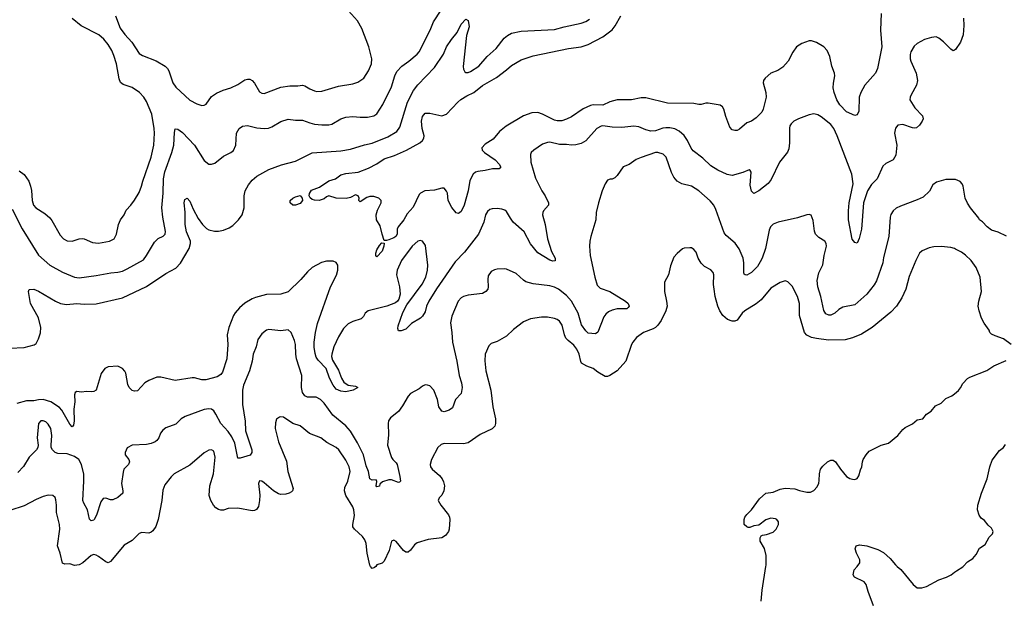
# Model space of a CAD drawing. Header units: inches. Extents: x 1793441 to 1900654, y 320892 to 470514.
# Tile 90 of 99: x 1852214 to 1860416, y 449733 to 454557. Entities that reach past the tile are written whole.
import ezdxf

# ---------------------------------------------------------------- set-up
doc = ezdxf.new("R2010")
doc.units = ezdxf.units.IN
doc.header["$MEASUREMENT"] = 0
for name, color, linetype in [('B8454', 7, 'Continuous'), ('B8455', 7, 'Continuous'), ('B8464', 7, 'Continuous'), ('B8465', 7, 'Continuous')]:
    doc.layers.add(name, color=color, linetype=linetype)

msp = doc.modelspace()

# ---------------------------------------------------------------- linework, layer by layer
at = {"layer": 'B8454', "color": 5}
for points, elevation in [([(1855179.5, 450000), (1855170, 449989.7), (1855150, 449981.6), (1855136, 450000)], 380), ([(1858389.6, 449710.4), (1858398.3, 449801.7), (1858430.4, 450000)], 380), ([(1859326, 449670), (1859281.4, 449790), (1859264.8, 449850), (1859249.8, 449869.8), (1859167, 449910), (1859156.9, 449930), (1859165.4, 449970), (1859189.2, 450000)], 360), ([(1859524.2, 450000), (1859553.8, 449973.8), (1859655.5, 449850), (1859690, 449821.6), (1859730, 449820.4), (1859768.1, 449831.9), (1859870, 449886.7), (1859934, 449910), (1859974, 449930), (1860000, 449950.4)], 360)]:
    msp.add_lwpolyline(points, dxfattribs=dict(at, elevation=elevation))
at = {"layer": 'B8455', "color": 5}
for points, elevation in [([(1852150, 452977.6), (1852233.7, 452813.7), (1852370, 452595.3), (1852464.9, 452510), (1852570, 452452.8), (1852670, 452411.7), (1852710, 452405.3), (1852850, 452424.9), (1852972.1, 452447.9), (1853030, 452452.4), (1853070, 452462), (1853110, 452479.6), (1853243.6, 452556.4), (1853271.1, 452590), (1853336.5, 452703.5), (1853368, 452732), (1853407.4, 452752.6), (1853425.6, 452770), (1853428.2, 452791.8), (1853405.3, 452910), (1853397.8, 452990), (1853409, 453110), (1853412.7, 453230), (1853423.1, 453290), (1853481.1, 453450), (1853498.2, 453510), (1853503.1, 453616.9), (1853510, 453646), (1853530, 453645.5), (1853570, 453617.6), (1853668.8, 453510), (1853750, 453382.4), (1853790, 453354), (1853810, 453352.2), (1853837.8, 453362.2), (1853910, 453420.4), (1853971.2, 453448.8), (1853993.7, 453466.3), (1854014, 453510), (1854018.7, 453610), (1854042, 453650), (1854070, 453670.4), (1854110, 453674), (1854190, 453656), (1854250, 453650.3), (1854286.1, 453653.9), (1854314.9, 453665.1), (1854390, 453708.8), (1854450, 453727.2), (1854510, 453719.5), (1854570, 453719.6), (1854630, 453696.5), (1854670, 453686.5), (1854730, 453679.6), (1854790, 453681.5), (1854814.2, 453685.8), (1854890, 453730.3), (1854930, 453744.6), (1854989.7, 453750.3), (1855050, 453743.6), (1855110, 453744), (1855163.9, 453756.1), (1855190, 453772.7), (1855237.7, 453850), (1855310, 453998), (1855338, 454090), (1855354.4, 454125.6), (1855397.4, 454170), (1855454.3, 454210), (1855524.7, 454270), (1855541, 454290), (1855634.2, 454470), (1855660, 454540), (1855723.3, 454636.7)], 360), ([(1853011.7, 454590), (1853050, 454487), (1853090, 454433.4), (1853147.4, 454370), (1853210, 454274.4), (1853237.6, 454257.6), (1853350, 454215.5), (1853426.3, 454170), (1853445.2, 454150), (1853456.5, 454130), (1853488.3, 454030), (1853513.8, 453993.8), (1853630, 453886), (1853690, 453854.9), (1853730, 453843.1), (1853750, 453845.5), (1853766, 453854), (1853810, 453915.5), (1853854.3, 453945.7), (1853909.8, 453970.2), (1853971.7, 453988.3), (1854030, 454017), (1854090, 454054.9), (1854110, 454061.3), (1854130, 454060.4), (1854150, 454050.4), (1854170, 454027.7), (1854210, 453956.3), (1854230, 453943.8), (1854250, 453942.4), (1854390, 453994), (1854464.8, 454004.8), (1854530, 454005.3), (1854570, 454011.4), (1854590, 454006.7), (1854630, 453981.5), (1854670, 453965.3), (1854690, 453959.5), (1854730, 453960.3), (1854870, 454003.6), (1854990, 454023.7), (1855030, 454035.8), (1855079.6, 454070), (1855118.7, 454130), (1855142.9, 454190), (1855147, 454230), (1855120.7, 454330), (1855063.9, 454483.9), (1855027.5, 454547.5), (1854951.9, 454631.9)], 380), ([(1859391.3, 454608.7), (1859385.2, 454470), (1859394.7, 454330), (1859360.2, 454150), (1859343.2, 454110), (1859253.2, 454010), (1859219.3, 453950), (1859207.2, 453910), (1859205.2, 453794.8), (1859190, 453764), (1859170, 453759.3), (1859100.5, 453790), (1859046.4, 453846.4), (1859021.7, 453890), (1858999.1, 453950), (1858991.4, 453990), (1858992.2, 454027.8), (1859004.6, 454090), (1859002.5, 454110), (1858980.3, 454170), (1858962.9, 454250), (1858941.3, 454301.3), (1858913.2, 454330), (1858850, 454367), (1858810, 454382), (1858790, 454382), (1858730, 454358), (1858685.5, 454330), (1858652.9, 454287.1), (1858614.4, 454210), (1858570, 454162.7), (1858530, 454133.2), (1858470, 454112.3), (1858423.8, 454070), (1858408.9, 454050), (1858407.4, 454030), (1858430.3, 453950), (1858432.9, 453910), (1858407.9, 453812.1), (1858394.7, 453785.3), (1858350, 453738), (1858310, 453712.3), (1858270, 453696), (1858210, 453644), (1858190, 453634), (1858170, 453632.7), (1858150, 453638), (1858130, 453661.2), (1858096.1, 453750), (1858078.9, 453810), (1858067.4, 453830), (1858050, 453843.5), (1857950, 453861.1), (1857930, 453861.3), (1857890, 453849.7), (1857870.3, 453849.7), (1857830, 453857.6), (1857610, 453862), (1857430, 453905.8), (1857390, 453905.8), (1857310, 453888.9), (1857190, 453888.5), (1857130, 453872), (1857070, 453844.2), (1856990, 453846.6), (1856970, 453842.8), (1856906.8, 453813.2), (1856810, 453746.6), (1856770, 453726.6), (1856730, 453715.1), (1856690, 453714.5), (1856670, 453719.8), (1856570, 453769.8), (1856530, 453783.5), (1856480.5, 453779.5), (1856410, 453755.4), (1856264.9, 453670), (1856210, 453625.6), (1856159, 453561), (1856090, 453518.4), (1856064, 453490), (1856066.8, 453470), (1856086.8, 453450), (1856175.8, 453390), (1856210.4, 453350), (1856219.1, 453330), (1856217.5, 453322.5), (1856207.1, 453312.9), (1856152.6, 453312.6), (1856090, 453298.8), (1856030, 453292.6), (1856010, 453285.1), (1855990.2, 453269.8), (1855962.4, 453217.6), (1855948.9, 453130), (1855915.9, 453010), (1855890, 452957), (1855870, 452940.9), (1855850, 452946), (1855812.5, 452992.5), (1855782.9, 453050), (1855776.2, 453110), (1855770, 453128.7), (1855750, 453154), (1855730, 453154), (1855670, 453135.1), (1855588.4, 453131.6), (1855551.3, 453110), (1855541.1, 453098.9), (1855490, 452995.1), (1855441.4, 452938.6), (1855412.4, 452890), (1855366, 452830), (1855356.9, 452810), (1855356.9, 452770), (1855346, 452750), (1855330, 452737.6), (1855290, 452721), (1855270, 452715.1), (1855250, 452715.3), (1855232, 452770), (1855217.4, 452837.4), (1855186, 452890), (1855182.4, 452930), (1855193.6, 452970), (1855223.7, 453030), (1855225.2, 453050), (1855204, 453070), (1855163.3, 453083.3), (1855130, 453082.9), (1855104.4, 453075.6), (1855050, 453039), (1855039, 453050), (1855040.9, 453070), (1855034.5, 453090), (1855010, 453096.9), (1854970, 453074.3), (1854933.5, 453066.5), (1854850, 453068.5), (1854790, 453087.6), (1854770, 453079.5), (1854750, 453062.9), (1854709.4, 453049.4), (1854670, 453052.3), (1854650, 453059.3), (1854633.4, 453073.4), (1854624.5, 453090), (1854627.2, 453107.2), (1854645.3, 453134.7), (1854710, 453161.1), (1854790, 453212.4), (1854845.2, 453230), (1854890, 453263.7), (1854930, 453274.7), (1855033.2, 453286.8), (1855120.3, 453319.7), (1855190, 453355.9), (1855250, 453396.1), (1855335.7, 453424.3), (1855435.1, 453470), (1855545.6, 453530), (1855569.8, 453550.2), (1855581, 453570), (1855583.9, 453590), (1855565.5, 453650), (1855561.4, 453710), (1855570, 453750.7), (1855590, 453779.1), (1855630, 453778.3), (1855730, 453756.5), (1855769.9, 453770.1), (1855863.9, 453870), (1855889.1, 453890.9), (1855938.3, 453921.7), (1855996, 453950), (1856070, 454007.4), (1856184.7, 454075.3), (1856270, 454138.9), (1856310, 454175.2), (1856390, 454222.3), (1856490, 454254.7), (1856784.2, 454315.8), (1856890, 454332.2), (1856949.6, 454350), (1857070, 454414.2), (1857147.8, 454472.2), (1857175, 454505), (1857220.5, 454590)], 320), ([(1852130, 451819.1), (1852250, 451824.7), (1852333.7, 451846.3), (1852350, 451856.4), (1852370, 451895.5), (1852387.3, 451947.2), (1852390.6, 451990), (1852371, 452071), (1852304.6, 452190), (1852285.6, 452290), (1852292.9, 452307.1), (1852330, 452310.4), (1852370, 452293.7), (1852510.7, 452210), (1852552.3, 452192.3), (1852603.7, 452183.7), (1852690, 452190.2), (1852750, 452185.8), (1852850, 452188), (1853070, 452238), (1853270, 452332.2), (1853430, 452440.3), (1853513.5, 452486.5), (1853552.3, 452527.7), (1853624.8, 452650), (1853636.8, 452690), (1853635.7, 452710), (1853604.3, 452790), (1853590.8, 452850), (1853592.5, 452952.5), (1853583.5, 453030), (1853590, 453058), (1853608, 453070), (1853630, 453044.7), (1853657.4, 452977.4), (1853700.4, 452900.4), (1853737.7, 452850), (1853770, 452816.9), (1853790, 452805.8), (1853835.3, 452795.3), (1853870, 452792.9), (1853910, 452802), (1853958.1, 452821.9), (1853990, 452842.8), (1854037.6, 452890), (1854067, 452930), (1854084.1, 452990), (1854084.4, 453090), (1854092.8, 453130), (1854119.1, 453180.9), (1854150, 453218.4), (1854190, 453254), (1854290, 453308.4), (1854394.2, 453345.8), (1854510, 453378.7), (1854650, 453446.7), (1854890, 453463.9), (1854970, 453479), (1855086.4, 453513.6), (1855150, 453526.4), (1855280.2, 453579.8), (1855354.4, 453625.6), (1855379.1, 453660.9), (1855445, 453870), (1855494.1, 453965.9), (1855530, 454014.6), (1855670, 454158.9), (1855744.5, 454270), (1855769.3, 454330.7), (1855810, 454392.4), (1855856.9, 454450), (1855890, 454519.1), (1855930, 454562.8), (1855950, 454551.3), (1855956.5, 454496.5), (1855934.7, 454425.3), (1855908.1, 454168.1), (1855910, 454146), (1855922.3, 454122.3), (1855930, 454117.1), (1855950, 454117), (1855970, 454124.9), (1856037.4, 454170), (1856106.6, 454250), (1856183.6, 454316.4), (1856250, 454402), (1856276, 454424), (1856310, 454443.6), (1856390, 454461.5), (1856670, 454474), (1856750, 454498.6), (1856890, 454528), (1856930, 454543.2), (1856959.1, 454560.9)], 340), ([(1852210, 453298.4), (1852250, 453266.4), (1852290.3, 453210), (1852304.9, 453170), (1852312.4, 453132.4), (1852318, 453050), (1852328.9, 453010), (1852348.4, 452990), (1852421.8, 452941.8), (1852464.5, 452904.5), (1852481.8, 452881.8), (1852550, 452762), (1852577.3, 452730), (1852610, 452712.4), (1852649.6, 452710.4), (1852710, 452730.6), (1852732.8, 452732.8), (1852750.4, 452730.4), (1852820.7, 452700.7), (1852870, 452694), (1852962, 452710), (1852999.3, 452730), (1853020.9, 452770), (1853037.2, 452850), (1853052.5, 452887.5), (1853085.2, 452930), (1853101.2, 452970), (1853139, 453010), (1853170, 453051.3), (1853210, 453116), (1853229.6, 453170), (1853238.3, 453210), (1853309.8, 453410), (1853332.2, 453510), (1853336, 453610), (1853333.8, 453650), (1853313.8, 453770), (1853270, 453876.4), (1853248.1, 453910), (1853210.6, 453950), (1853150, 453991.2), (1853075.8, 454015.8), (1853053.5, 454033.5), (1853043.3, 454063.3), (1853019.6, 454190), (1852998.4, 454258.4), (1852981.1, 454301.1), (1852950.8, 454350.8), (1852913.8, 454393.8), (1852871.9, 454431.9), (1852724.8, 454504.8), (1852650, 454566.9)], 380), ([(1860000, 454303.7), (1859990, 454298), (1859970, 454312.3), (1859910, 454373.6), (1859870, 454403.7), (1859847.1, 454412.9), (1859810.6, 454409.4), (1859750, 454392), (1859690, 454357.6), (1859663.6, 454336.4), (1859636.5, 454290), (1859631.7, 454268.3), (1859631.7, 454230), (1859636.5, 454210), (1859680.4, 454110), (1859692.7, 454050), (1859683.8, 454010), (1859639.3, 453930), (1859630.4, 453910), (1859628.5, 453890), (1859670, 453823), (1859734.7, 453754.7), (1859739.3, 453730), (1859732.2, 453710), (1859710, 453677), (1859683.4, 453656.6), (1859670, 453653.3), (1859650, 453655.8), (1859570, 453684.7), (1859530, 453677), (1859510, 453654), (1859502.4, 453610), (1859519.6, 453510), (1859513, 453427), (1859490.3, 453389.7), (1859430, 453359.3), (1859404.9, 453335.1), (1859355.5, 453230), (1859310, 453184.5), (1859276.5, 453130), (1859244.2, 453030), (1859227, 452810), (1859208.1, 452731.9), (1859190, 452695.3), (1859170, 452699), (1859148.4, 452728.4), (1859119.2, 452890), (1859117.1, 452962.9), (1859123, 453030), (1859156.9, 453190), (1859146.6, 453270), (1859024.5, 453590), (1858997.1, 453650), (1858970, 453682.7), (1858890, 453746.9), (1858862.9, 453762.9), (1858830, 453771.3), (1858790, 453764), (1858700.7, 453730), (1858662, 453710), (1858639.3, 453690), (1858629.1, 453670.9), (1858626.4, 453653.6), (1858627.2, 453530), (1858619.9, 453480.1), (1858610, 453453.2), (1858542.4, 453370), (1858473.9, 453226.1), (1858450, 453192.3), (1858370, 453129.3), (1858330, 453109.2), (1858310, 453128), (1858297.4, 453177.4), (1858306, 453286), (1858298.9, 453298.9), (1858290, 453305.2), (1858237.8, 453282.2), (1858150, 453258.9), (1858106.7, 453266.7), (1858030, 453302.4), (1857970, 453338.7), (1857903.3, 453403.3), (1857825.2, 453465.2), (1857807, 453487), (1857776.9, 453550), (1857750, 453591.6), (1857707.7, 453627.7), (1857670, 453646.9), (1857630, 453656.4), (1857596.1, 453656.1), (1857570, 453651.7), (1857510, 453630.8), (1857470, 453628.8), (1857430, 453637.6), (1857370, 453663.5), (1857330, 453670.8), (1857230, 453657.2), (1857150, 453659.8), (1857070, 453672.2), (1857058, 453670), (1857022, 453650), (1856930, 453547.1), (1856890, 453525.1), (1856846.6, 453513.4), (1856810, 453510.8), (1856770, 453517.8), (1856710, 453517.2), (1856630, 453535.4), (1856610, 453534.3), (1856570, 453519.7), (1856496.3, 453470), (1856474.9, 453450), (1856467.5, 453432.5), (1856470.4, 453370), (1856510, 453234.8), (1856564.2, 453130), (1856591.8, 453090), (1856617.6, 453030), (1856618.4, 453010), (1856577.4, 452962.6), (1856570.3, 452949.7), (1856567.7, 452930), (1856590.2, 452850.2), (1856609.2, 452729.2), (1856644.7, 452624.7), (1856674, 452570), (1856673.7, 452546.3), (1856655.3, 452544.7), (1856630, 452551.5), (1856530, 452614.5), (1856470, 452689.7), (1856414.8, 452790), (1856325.4, 452870), (1856301.5, 452901.5), (1856270, 452957), (1856255.1, 452970), (1856230, 452978.7), (1856190, 452984.2), (1856150, 452981.6), (1856130, 452974), (1856110, 452958), (1856095.3, 452930), (1856080.2, 452870), (1856036.9, 452770), (1855919.8, 452620.2), (1855841.2, 452538.8), (1855686.1, 452313.9), (1855622, 452210), (1855603.6, 452170), (1855590, 452122.7), (1855570, 452084.5), (1855551.5, 452068.5), (1855476.2, 452023.8), (1855430, 451977.2), (1855390, 451962), (1855370, 451962), (1855362.7, 451982.7), (1855366, 452006), (1855405.1, 452114.9), (1855439.7, 452180.3), (1855567.1, 452352.9), (1855595.8, 452410), (1855612.1, 452467.9), (1855613.6, 452510), (1855593.9, 452673.9), (1855570, 452709.6), (1855550, 452716.3), (1855530, 452709.7), (1855482.3, 452670), (1855394.7, 452550), (1855357.6, 452470), (1855352.4, 452430), (1855376.5, 452330), (1855384.4, 452270), (1855372.5, 452227.5), (1855360.7, 452210), (1855343.7, 452196.3), (1855270.8, 452170), (1855116.3, 452130), (1855092, 452110), (1855077, 452083), (1855057.2, 452062.8), (1854990, 452042), (1854950, 452021), (1854910, 451982), (1854870, 451914.5), (1854831.3, 451830), (1854812.9, 451770), (1854811.8, 451750), (1854819.2, 451719.2), (1854870, 451634.8), (1854893.7, 451570), (1854914.3, 451534.3), (1854950, 451510.4), (1855010, 451502.8), (1855031.3, 451490), (1854991, 451470), (1854930, 451455.6), (1854890, 451460.5), (1854850, 451476.9), (1854824, 451510), (1854795.6, 451570), (1854767.3, 451650), (1854698.8, 451718.8), (1854684, 451744), (1854674.4, 451774.4), (1854667, 451827), (1854667.5, 451870), (1854677.3, 451950), (1854695.1, 452024.9), (1854801.8, 452330), (1854852.6, 452427.4), (1854864.8, 452470), (1854864.2, 452510), (1854850, 452531.8), (1854824.7, 452544.7), (1854770, 452544.4), (1854727, 452533), (1854649.3, 452490.7), (1854610, 452454.7), (1854556.4, 452390), (1854450, 452289.7), (1854390, 452268.7), (1854270, 452266.4), (1854178, 452242), (1854149.4, 452230.6), (1854090, 452194.5), (1854045.9, 452154.1), (1854007.8, 452112.2), (1853993.8, 452090), (1853955.2, 451990), (1853942.3, 451930), (1853946.5, 451850), (1853938.5, 451730), (1853902.3, 451617.7), (1853890, 451599.3), (1853859.3, 451580.7), (1853763.8, 451556.2), (1853730, 451555.6), (1853670, 451571.3), (1853650, 451571.3), (1853510, 451548.4), (1853390, 451577.6), (1853355.8, 451575.8), (1853290.5, 451550), (1853257.1, 451530), (1853195.8, 451464.2), (1853170, 451460.9), (1853150, 451466.6), (1853124.7, 451490), (1853115.2, 451515.2), (1853096.4, 451610), (1853090, 451626), (1853070, 451649.3), (1853030, 451669.4), (1852950, 451663.7), (1852924, 451650), (1852892.5, 451607.5), (1852850, 451469.2), (1852830, 451458), (1852810, 451454.5), (1852770, 451458), (1852727.3, 451452.7), (1852690, 451458), (1852676, 451450), (1852670.7, 451430), (1852672.2, 451372.2), (1852664.9, 451310), (1852668.1, 451211.9), (1852662, 451178), (1852650, 451164), (1852630, 451186), (1852563.2, 451303.2), (1852543.9, 451323.9), (1852472.1, 451372.1), (1852410, 451390.7), (1852370, 451389.1), (1852330, 451380.6), (1852270, 451380.7), (1852190, 451357.6)], 340), ([(1860000, 453225.2), (1859930, 453225.1), (1859850, 453202), (1859820.3, 453179.7), (1859791.5, 453128.5), (1859741.2, 453078.8), (1859690, 453054.3), (1859550, 453003.5), (1859514.7, 452985.3), (1859490, 452964.2), (1859470, 452932.3), (1859463.9, 452910), (1859453.6, 452750), (1859410, 452574), (1859404.4, 452530), (1859350, 452381.2), (1859332.5, 452347.5), (1859270, 452267.6), (1859170, 452178.7), (1859070, 452159.7), (1859038.5, 452141.5), (1859002.8, 452110), (1858970, 452094.5), (1858954.8, 452094.8), (1858930, 452106), (1858913, 452133), (1858887.4, 452250), (1858861.5, 452330), (1858856.3, 452383.7), (1858870, 452446), (1858905.4, 452514.6), (1858914.8, 452590), (1858934, 452670), (1858932.8, 452690), (1858920.9, 452710), (1858870, 452740.7), (1858843.6, 452770), (1858835.2, 452795.2), (1858823.6, 452883.6), (1858806.3, 452926.3), (1858790, 452932.3), (1858770, 452929.5), (1858693.5, 452906.5), (1858532.1, 452867.9), (1858490, 452851.2), (1858478.6, 452841.4), (1858468.8, 452830), (1858457.8, 452802.2), (1858425.2, 452650), (1858398.3, 452570), (1858382.6, 452537.4), (1858359.4, 452500.6), (1858310.5, 452450), (1858270, 452427), (1858258, 452430), (1858250, 452435.3), (1858245.6, 452450), (1858245.7, 452530), (1858240.4, 452570), (1858207.6, 452647.6), (1858173.1, 452693.1), (1858098.9, 452758.9), (1858081, 452781), (1858013.8, 452973.8), (1857995.6, 453010), (1857966.9, 453046.9), (1857870, 453130.9), (1857810.6, 453170.6), (1857728.2, 453188.2), (1857689.8, 453209.8), (1857664.1, 453244.1), (1857644.1, 453284.1), (1857598, 453410), (1857574.9, 453434.9), (1857530.5, 453449.5), (1857510, 453449.6), (1857390, 453409), (1857347.9, 453392.1), (1857290, 453349), (1857242, 453330), (1857190, 453258), (1857170, 453238), (1857150, 453228), (1857132.7, 453227.3), (1857110, 453218), (1857091.1, 453188.9), (1857064.9, 453130), (1857034.9, 453030), (1857015.5, 452950), (1857012.7, 452890), (1856970.9, 452750.9), (1856964, 452710), (1856960.7, 452670), (1856966.7, 452590), (1857003.6, 452410), (1857025.3, 452345.3), (1857050, 452318.7), (1857130.2, 452290.2), (1857259.1, 452210), (1857282, 452190), (1857290.5, 452170), (1857283, 452157), (1857270, 452148), (1857190, 452147.7), (1857150, 452136.8), (1857119.3, 452120.7), (1857097.2, 452102.8), (1857080.2, 452079.8), (1857030, 451953.2), (1857010, 451939), (1856950, 451945.1), (1856930, 451962), (1856894.2, 452014.2), (1856866, 452110), (1856809.8, 452210), (1856770, 452258.2), (1856702, 452310), (1856670, 452327.4), (1856630, 452339.7), (1856490, 452354.3), (1856431.1, 452371.1), (1856410, 452385.1), (1856350, 452441.6), (1856270, 452476.3), (1856250, 452480.5), (1856190, 452478), (1856167.7, 452472.3), (1856142.3, 452457.7), (1856117.3, 452422.7), (1856113.4, 452390), (1856117.4, 452330), (1856112.2, 452310), (1856098, 452290), (1856070, 452274.3), (1855950, 452259.7), (1855910, 452249.7), (1855890, 452239.7), (1855864.9, 452210), (1855813.3, 452086.7), (1855802, 452030), (1855813.6, 451950), (1855818.5, 451870), (1855854.3, 451710), (1855873.6, 451590), (1855893.1, 451530), (1855898.9, 451490), (1855890, 451441.2), (1855844.9, 451390), (1855818, 451322), (1855790, 451301.2), (1855750, 451289.4), (1855730, 451292.7), (1855704.2, 451330), (1855693.3, 451390), (1855663.6, 451470), (1855630, 451503.6), (1855610, 451511.6), (1855590, 451511.8), (1855570, 451502.7), (1855541.1, 451478.9), (1855470, 451440.9), (1855450, 451419.3), (1855402.5, 451337.5), (1855370, 451291.5), (1855301.8, 451238.2), (1855285.8, 451214.2), (1855281.8, 451190), (1855284.7, 451095.3), (1855277.4, 451010), (1855310, 450906), (1855320.7, 450890), (1855350, 450864), (1855357, 450850), (1855380.4, 450750), (1855384.7, 450710), (1855377.3, 450702.7), (1855370, 450699), (1855310, 450722), (1855290, 450722.4), (1855236.4, 450703.6), (1855214.4, 450685.6), (1855210, 450669), (1855190, 450664), (1855184, 450670), (1855188.4, 450708.4), (1855182, 450722), (1855150, 450717.2), (1855129.6, 450729.6), (1855119.7, 450790), (1855098.6, 450838.6), (1855076.5, 450930), (1855026.6, 451030), (1854970, 451127.1), (1854930.6, 451170.6), (1854821.3, 451261.3), (1854750, 451359.1), (1854719.8, 451390), (1854684, 451410), (1854610, 451411.1), (1854590, 451420.5), (1854568.9, 451448.9), (1854561.5, 451490), (1854564.8, 451590), (1854519.8, 451730), (1854512.9, 451770), (1854510.9, 451850), (1854503.7, 451883.7), (1854474.5, 451950), (1854450, 451972), (1854390, 451963.7), (1854290, 451974.5), (1854270, 451969.4), (1854230, 451939.3), (1854198.4, 451890), (1854182.6, 451830), (1854159.7, 451770), (1854149.2, 451710), (1854127.2, 451630), (1854078.6, 451510), (1854069.2, 451470), (1854069.2, 451350), (1854091.5, 451211.5), (1854095.2, 451130), (1854148.5, 450970), (1854146.4, 450950), (1854132.5, 450927.5), (1854050, 450901.6), (1854030, 450902.7), (1854006.3, 451026.3), (1853980.9, 451080.9), (1853950, 451124.5), (1853888.8, 451190), (1853848.8, 451270), (1853830, 451295.6), (1853810, 451309.8), (1853790, 451314), (1853750, 451307.4), (1853592.1, 451247.9), (1853558.8, 451230), (1853513.5, 451186.5), (1853430, 451153.6), (1853404.6, 451135.4), (1853386, 451110), (1853372.7, 451070), (1853357.1, 451050), (1853341.3, 451038.7), (1853310, 451023.5), (1853270, 451014.7), (1853150, 451009.6), (1853110, 450989.2), (1853093, 450950), (1853093.4, 450930), (1853122, 450890), (1853127.7, 450870), (1853119.1, 450850), (1853082, 450810), (1853075.2, 450784.8), (1853062, 450690), (1853074, 450630), (1853072.4, 450610), (1853030, 450573.6), (1852990, 450554), (1852970, 450553.6), (1852930, 450569.5), (1852910, 450566), (1852890, 450537.2), (1852853, 450427), (1852834.4, 450390), (1852830, 450384.5), (1852810, 450379.5), (1852794, 450394), (1852779.1, 450470), (1852746.6, 450526.6), (1852739.8, 450550), (1852749.1, 450710), (1852747.7, 450767.7), (1852727.2, 450850), (1852706.3, 450890), (1852670, 450916.8), (1852610, 450936.8), (1852530, 450939.8), (1852508.9, 450948.9), (1852487.3, 450970), (1852476.9, 450990), (1852474.7, 451010), (1852482.3, 451090), (1852471.6, 451150), (1852450, 451186), (1852430, 451204.2), (1852410, 451214.3), (1852390, 451213.3), (1852370.3, 451189.7), (1852360.3, 451070), (1852368.2, 451010), (1852365.5, 450990), (1852353.4, 450970), (1852292.7, 450910), (1852246.5, 450833.5), (1852198.2, 450781.8)], 360), ([(1860000, 452648.3), (1859970, 452656.9), (1859890, 452665.7), (1859830, 452663.5), (1859790, 452655.8), (1859730.8, 452630), (1859709, 452611), (1859677.6, 452550), (1859623.7, 452416.3), (1859594.6, 452310), (1859562, 452238), (1859518.3, 452170), (1859470, 452119.7), (1859316.4, 451990), (1859225.1, 451934.9), (1859150, 451903.9), (1859091, 451889), (1858950, 451884.2), (1858850, 451898.5), (1858810, 451908.9), (1858770, 451927.7), (1858750, 451949.7), (1858710.7, 452090), (1858708.7, 452190), (1858693.1, 452250), (1858650, 452335.1), (1858612.9, 452372.9), (1858598, 452378), (1858590, 452379.5), (1858550, 452365.6), (1858470, 452318.9), (1858390, 452223.1), (1858350, 452188.7), (1858254.6, 452130), (1858232.9, 452110), (1858190, 452051.5), (1858170, 452043.5), (1858150, 452043.1), (1858110, 452057.2), (1858070, 452091.2), (1858045.3, 452130), (1858029, 452169), (1858007.3, 452250), (1857997.7, 452310), (1857993.7, 452350), (1857996.2, 452430), (1857989.5, 452449.5), (1857971.8, 452471.8), (1857919.3, 452499.3), (1857890, 452528.7), (1857865.2, 452570), (1857850, 452618), (1857830, 452642), (1857810, 452654), (1857796.5, 452656.5), (1857750, 452653.2), (1857734.4, 452645.6), (1857690.9, 452609.1), (1857662, 452578), (1857634.4, 452505.6), (1857618, 452430), (1857586, 452370), (1857586, 452290), (1857603.1, 452210), (1857606, 452170), (1857597.3, 452130), (1857557.3, 452050), (1857530.1, 452009.9), (1857510, 451991), (1857490, 451979.3), (1857409.4, 451950.6), (1857352.9, 451907.1), (1857321.3, 451870), (1857310.2, 451849.8), (1857263.6, 451710), (1857189.5, 451630.5), (1857130.4, 451590), (1857110, 451582.7), (1857090, 451583), (1857030, 451617.4), (1856990, 451648.1), (1856937, 451670), (1856894.7, 451694.7), (1856887.3, 451707.3), (1856874, 451770), (1856855.9, 451810), (1856830, 451845.1), (1856781.4, 451881.4), (1856763.4, 451903.4), (1856751.5, 451930), (1856732, 452010), (1856710, 452044.2), (1856690, 452058.9), (1856667.5, 452067.5), (1856610, 452077.2), (1856561.5, 452078.5), (1856470, 452063.6), (1856410, 452039.6), (1856326.7, 451973.3), (1856270, 451919.6), (1856190, 451875.1), (1856141.1, 451858.9), (1856122.9, 451837.1), (1856092.4, 451770), (1856087.9, 451712.1), (1856095.8, 451630), (1856138, 451470), (1856153.8, 451330), (1856176.9, 451230), (1856177.7, 451190), (1856170.9, 451169.1), (1856150, 451147.1), (1856050, 451098), (1855950, 451028.9), (1855910, 451020.7), (1855750, 451024.2), (1855723.4, 451016.6), (1855695.5, 450990), (1855643, 450890), (1855633.4, 450850), (1855636.3, 450830), (1855650.7, 450810), (1855710, 450756.4), (1855732, 450730), (1855745.2, 450705.2), (1855751.3, 450670), (1855747.4, 450630), (1855730, 450594.5), (1855707.3, 450570), (1855699.1, 450550), (1855721.6, 450510), (1855785.3, 450430), (1855793.1, 450410), (1855796, 450390), (1855792.4, 450310), (1855785.7, 450290), (1855761.8, 450258.2), (1855730, 450238.7), (1855616.5, 450223.5), (1855525.1, 450194.9), (1855501.7, 450178.3), (1855470, 450134), (1855450, 450117.2), (1855430, 450118), (1855410, 450132.3), (1855350, 450206), (1855330, 450217.2), (1855312, 450210), (1855292.4, 450132.4), (1855250, 450042), (1855232.3, 450027.7), (1855190, 450011.3), (1855179.5, 450000)], 380), ([(1858430.4, 450000), (1858432, 450010), (1858432.3, 450090), (1858419, 450150), (1858382, 450210), (1858383.1, 450236.9), (1858390, 450254), (1858400.4, 450259.6), (1858434.6, 450265.4), (1858490, 450284.7), (1858515.3, 450310), (1858534, 450350), (1858534, 450370), (1858522, 450390), (1858510, 450397.2), (1858470, 450401.2), (1858430, 450389), (1858370, 450342), (1858330, 450338), (1858296.9, 450323.1), (1858283.1, 450323.1), (1858270, 450328), (1858248.7, 450350), (1858249.1, 450390.9), (1858255.3, 450410), (1858270, 450431.3), (1858310, 450471.3), (1858377.6, 450562.4), (1858430, 450610.7), (1858490, 450618.8), (1858550, 450642.8), (1858590, 450650.8), (1858670, 450646), (1858710, 450631), (1858770, 450618), (1858800.4, 450619.6), (1858830, 450632), (1858858, 450662), (1858870, 450694), (1858874.6, 450714.6), (1858875.3, 450770), (1858884, 450810), (1858904.1, 450835.9), (1858942, 450870), (1858970, 450884.7), (1858990, 450884.7), (1859010.7, 450870.7), (1859051.3, 450810), (1859102, 450750), (1859130, 450731.3), (1859150, 450726), (1859170, 450724.7), (1859188.9, 450731.1), (1859204.7, 450755.3), (1859216.5, 450803.5), (1859229, 450830), (1859234, 450870), (1859241.2, 450890), (1859264, 450930), (1859290, 450961), (1859390, 451010.7), (1859450, 451026.8), (1859530, 451091), (1859570, 451141), (1859590, 451158.8), (1859650, 451186.8), (1859690, 451221), (1859738, 451230), (1859768.7, 451270), (1859806.3, 451293.7), (1859843.2, 451336.8), (1859890, 451361), (1859930, 451398.8), (1859977.5, 451422.5), (1860000, 451439.3)], 380), ([(1855136, 450000), (1855129.1, 450009.1), (1855108.1, 450110), (1855099.6, 450190), (1855090, 450222), (1855069, 450250), (1855003.1, 450310), (1854988.7, 450330), (1854988.1, 450350), (1855003, 450423), (1854998.1, 450470), (1854990, 450496.9), (1854931.6, 450591.6), (1854919.1, 450630), (1854921.6, 450658.4), (1854947.7, 450710), (1854965.3, 450790), (1854957, 450830), (1854930, 450886), (1854872.3, 450970), (1854850, 450989.7), (1854772.9, 451032.9), (1854722, 451070), (1854627.3, 451107.3), (1854550.7, 451170.7), (1854490, 451191.1), (1854410, 451242.9), (1854390, 451247), (1854376.7, 451243.3), (1854354, 451226), (1854343.6, 451196.4), (1854340.9, 451150), (1854370, 451037.3), (1854437.3, 450877.3), (1854448.3, 450790), (1854491.5, 450650), (1854487, 450630), (1854477.8, 450622.2), (1854459.3, 450610), (1854430, 450601), (1854390, 450600.2), (1854370, 450604.7), (1854328.2, 450628.2), (1854250, 450697.4), (1854230, 450709.6), (1854210, 450711.8), (1854202, 450690), (1854213.4, 450593.4), (1854212.4, 450550), (1854202.1, 450497.9), (1854186.4, 450473.6), (1854170, 450464.2), (1854150, 450461.7), (1854030, 450485.8), (1853950, 450483.5), (1853910, 450468.7), (1853890, 450468.1), (1853870, 450475.2), (1853848.5, 450488.5), (1853828.9, 450510), (1853806.2, 450550), (1853792.1, 450590), (1853796.1, 450670), (1853827, 450770), (1853841.1, 450910), (1853830, 450961.2), (1853810, 450972), (1853790, 450969.5), (1853750, 450947.3), (1853630, 450844), (1853499.3, 450770), (1853474.2, 450745.8), (1853421.4, 450678.6), (1853404.9, 450635.1), (1853398.9, 450550), (1853366, 450390), (1853347.8, 450332.2), (1853323.6, 450296.4), (1853310, 450285.1), (1853290, 450277.6), (1853230, 450281.1), (1853210, 450274), (1853150, 450215.4), (1853083.1, 450176.9), (1852970, 450039.6), (1852950, 450028.4), (1852930, 450036.9), (1852870, 450082.6), (1852850, 450093.7), (1852830, 450098.3), (1852810, 450089.6), (1852738.4, 450030), (1852710, 450013.7), (1852670, 450008), (1852630, 450019.7), (1852590, 450018), (1852570, 450025.6), (1852550.9, 450110), (1852527.8, 450170), (1852548.7, 450310), (1852546.4, 450350), (1852520.4, 450450), (1852521, 450510), (1852515.8, 450555.8), (1852510, 450572.7), (1852490, 450589.5), (1852450, 450593), (1852410, 450583), (1852350, 450558.3), (1852250, 450504.2), (1852130, 450466.2)], 380), ([(1859189.2, 450000), (1859213, 450030), (1859213.3, 450053.3), (1859184.7, 450110), (1859172.9, 450147.1), (1859181.2, 450170), (1859210, 450178.4), (1859270, 450170.3), (1859361.6, 450141.6), (1859410, 450115.8), (1859465.2, 450065.2), (1859510, 450012.7), (1859524.2, 450000)], 360)]:
    msp.add_lwpolyline(points, dxfattribs=dict(at, elevation=elevation))
at = {"layer": 'B8455', "color": 5, "elevation": 320}
for points in [[(1854510, 453011.8), (1854490, 453012), (1854465.6, 453030), (1854467.8, 453050), (1854489.5, 453070), (1854510, 453081.3), (1854550.2, 453090.2), (1854567.7, 453070), (1854570.7, 453050), (1854550, 453026)], [(1855190, 452581.2), (1855181.2, 452590), (1855180.5, 452610), (1855190, 452639.1), (1855210, 452675.5), (1855230, 452696.3), (1855250, 452694), (1855248.2, 452670), (1855232.4, 452627.6)]]:
    msp.add_lwpolyline(points, close=True, dxfattribs=at)
at = {"layer": 'B8464', "color": 5, "elevation": 360}
msp.add_lwpolyline([(1860000, 449950.4), (1860016.6, 449963.4), (1860070, 449996), (1860073.8, 450000)], dxfattribs=at)
at = {"layer": 'B8465', "color": 5}
for points, elevation in [([(1860077, 454570), (1860079.6, 454510), (1860073.4, 454430), (1860051.8, 454370), (1860010, 454309.4), (1860000, 454303.7)], 340), ([(1860433.8, 452753.8), (1860364.8, 452784.8), (1860310, 452802.7), (1860274, 452830), (1860232.9, 452872.9), (1860208.7, 452890), (1860203.1, 452903.1), (1860135.3, 452990), (1860110, 453028), (1860089.6, 453069.6), (1860072.7, 453170), (1860064, 453190), (1860049.3, 453209.3), (1860010, 453225.2), (1860000, 453225.2)], 360), ([(1860473.2, 451850), (1860410, 451898), (1860340.8, 451920.8), (1860310, 451936), (1860296, 451950), (1860289.3, 451970), (1860248, 452028), (1860226.6, 452070), (1860206, 452130), (1860199.3, 452170), (1860202.7, 452210), (1860226.6, 452290), (1860214, 452410), (1860180.5, 452490), (1860138.7, 452550), (1860093.5, 452593.5), (1860058.6, 452618.6), (1860010, 452645.4), (1860000, 452648.3)], 380), ([(1860000, 451439.3), (1860034.8, 451465.2), (1860052.1, 451487.9), (1860070, 451524.7), (1860110, 451564.7), (1860130, 451578), (1860270, 451634), (1860327.7, 451672.3), (1860430, 451716.3)], 380), ([(1860073.8, 450000), (1860110, 450038), (1860154.8, 450065.2), (1860182, 450098), (1860209.4, 450150.6), (1860257.5, 450182.5), (1860290, 450242), (1860318, 450270), (1860322, 450290), (1860310, 450318), (1860282, 450342), (1860250, 450382), (1860222, 450402), (1860205.6, 450425.6), (1860192.7, 450470), (1860196, 450510), (1860224.5, 450610), (1860272, 450730), (1860296, 450830), (1860315.5, 450884.5), (1860375.5, 450964.5), (1860408.7, 450990), (1860425.6, 451014.4)], 360)]:
    msp.add_lwpolyline(points, dxfattribs=dict(at, elevation=elevation))

doc.saveas('drawing.dxf')
